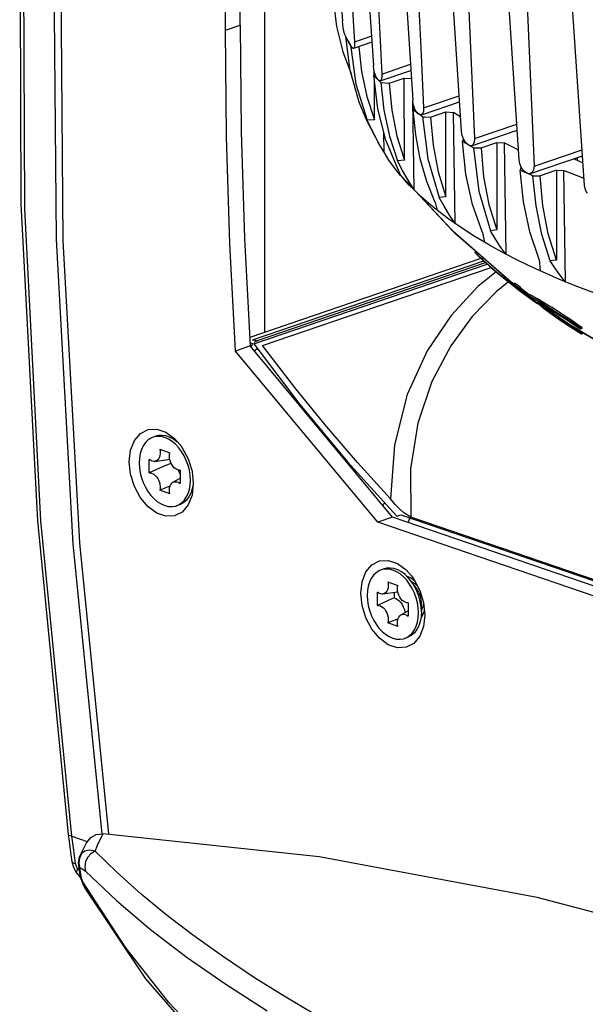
# Model space of a CAD drawing. Extents: x 0 to 420, y 0 to 297.
# Tile 59 of 65: x 347.47 to 355.59, y 212.89 to 227.04. Entities that reach past the tile are written whole.
import ezdxf

# ---------------------------------------------------------------- set-up
doc = ezdxf.new("R2010")
doc.units = 0
doc.header["$LTSCALE"] = 23.1
doc.layers.get('0').update_dxf_attribs({"linetype": 'CONTINUOUS'})
doc.layers.add('02___PRT_ALL_AXES', color=7, linetype='CONTINUOUS')

msp = doc.modelspace()

# ---------------------------------------------------------------- linework, layer by layer
at = {"color": 7, "linetype": 'CONTINUOUS'}
for p, q in [((350.634, 226.958), (350.634, 241.199)), ((350.422, 226.885), (350.422, 240.193)), ((350.988, 222.546), (350.988, 238.449)), ((352.372, 229.014), (352.547, 226.379)), ((352.94, 228.518), (353.112, 225.881)), ((353.813, 225.431), (353.642, 228.067)), ((354.638, 225.022), (354.465, 227.658)), ((354.743, 227.54), (354.853, 224.93)), ((351.975, 227.288), (352.019, 226.938)), ((355.578, 224.653), (355.402, 227.288)), ((350.422, 226.885), (350.634, 226.958)), ((352.145, 226.804), (352.133, 226.833)), ((352.191, 226.718), (352.145, 226.804)), ((352.215, 226.306), (352.15, 226.795)), ((352.519, 226.798), (352.276, 226.715)), ((352.243, 226.633), (352.191, 226.718)), ((352.217, 226.676), (352.194, 226.716)), ((352.217, 226.676), (352.297, 226.112)), ((352.525, 226.711), (352.261, 226.62)), ((352.669, 226.255), (353.078, 226.395)), ((352.569, 226.261), (352.553, 226.239)), ((352.611, 225.756), (352.553, 226.239)), ((352.586, 226.203), (352.553, 226.239)), ((352.56, 226.249), (352.56, 226.297)), ((352.588, 226.211), (352.569, 226.262)), ((352.621, 226.167), (352.586, 226.203)), ((352.611, 226.176), (352.588, 226.211)), ((352.645, 226.158), (353.084, 226.308)), ((352.772, 226.123), (352.991, 226.198)), ((352.995, 225.017), (352.991, 226.198)), ((352.991, 226.198), (353.091, 226.19)), ((352.297, 226.112), (352.46, 225.593)), ((352.564, 225.599), (352.561, 226.171)), ((352.619, 226.168), (352.611, 226.176)), ((352.656, 226.132), (352.621, 226.167)), ((352.656, 226.132), (352.772, 226.123)), ((352.451, 225.934), (352.564, 225.599)), ((353.268, 225.769), (353.78, 225.944)), ((353.13, 224.591), (353.111, 225.881)), ((353.254, 225.675), (353.785, 225.857)), ((353.134, 225.765), (353.119, 225.738)), ((353.155, 225.38), (353.119, 225.738)), ((353.163, 225.706), (353.119, 225.738)), ((353.138, 225.766), (353.134, 225.765)), ((353.163, 225.716), (353.138, 225.765)), ((353.192, 225.684), (353.163, 225.716)), ((353.208, 225.674), (353.163, 225.706)), ((353.202, 225.677), (353.192, 225.684)), ((353.253, 225.642), (353.208, 225.674)), ((353.253, 225.642), (353.29, 225.639)), ((353.29, 225.639), (353.365, 225.635)), ((353.365, 225.635), (353.585, 225.71)), ((353.588, 224.492), (353.585, 225.71)), ((353.585, 225.71), (353.697, 225.704)), ((353.72, 224.106), (353.697, 225.704)), ((353.8, 225.635), (353.697, 225.704)), ((352.564, 225.599), (352.46, 225.593)), ((354, 225.329), (354.604, 225.536)), ((352.701, 225.131), (352.697, 225.42)), ((353.972, 225.23), (354.61, 225.449)), ((354.596, 225.444), (354.611, 225.435)), ((352.668, 225.187), (352.613, 225.283)), ((353.835, 225.314), (353.824, 225.285)), ((353.875, 224.819), (353.824, 225.285)), ((353.877, 225.255), (353.824, 225.285)), ((353.843, 225.317), (353.835, 225.314)), ((353.874, 225.267), (353.844, 225.314)), ((353.908, 225.238), (353.874, 225.267)), ((353.93, 225.226), (353.877, 225.255)), ((353.92, 225.231), (353.908, 225.238)), ((353.984, 225.197), (353.93, 225.226)), ((354.093, 225.193), (354.317, 225.27)), ((354.317, 225.27), (354.319, 224.016)), ((354.317, 225.27), (354.425, 225.266)), ((354.425, 225.266), (354.447, 223.668)), ((352.701, 225.131), (352.668, 225.187)), ((353.984, 225.197), (354.093, 225.193)), ((354.804, 224.824), (355.549, 225.079)), ((354.853, 224.93), (355.543, 225.166)), ((352.995, 225.017), (352.895, 225.01)), ((352.966, 224.869), (352.895, 225.01)), ((355.43, 225.038), (355.556, 224.981)), ((355.477, 225.017), (355.477, 225.054)), ((352.937, 224.8), (352.85, 224.91)), ((352.949, 224.786), (352.937, 224.8)), ((353.728, 223.96), (352.949, 224.786)), ((353.045, 224.729), (352.966, 224.869)), ((354.66, 224.905), (354.654, 224.874)), ((354.701, 224.419), (354.654, 224.874)), ((354.715, 224.847), (354.654, 224.874)), ((354.671, 224.909), (354.66, 224.905)), ((354.776, 224.821), (354.715, 224.847)), ((354.759, 224.828), (354.745, 224.834)), ((354.838, 224.795), (354.776, 224.821)), ((354.838, 224.795), (354.942, 224.793)), ((355.174, 224.872), (354.942, 224.793)), ((355.174, 224.872), (355.174, 223.582)), ((355.174, 224.872), (355.277, 224.871)), ((355.277, 224.871), (355.298, 223.272)), ((353.13, 224.591), (353.045, 224.729)), ((353.466, 224.294), (353.347, 224.392)), ((353.588, 224.492), (353.491, 224.483)), ((353.548, 224.231), (353.466, 224.294)), ((353.632, 224.168), (353.548, 224.231)), ((353.72, 224.106), (353.632, 224.168)), ((354.564, 223.233), (353.728, 223.96)), ((354.319, 224.016), (354.227, 224.005)), ((350.698, 223.894), (350.779, 222.349)), ((354.24, 223.781), (354.14, 223.838)), ((354.036, 223.664), (354.004, 223.703)), ((354.018, 223.681), (354.056, 223.641)), ((354.116, 223.586), (354.036, 223.664)), ((354.342, 223.724), (354.24, 223.781)), ((354.447, 223.668), (354.342, 223.724)), ((354.128, 223.569), (350.823, 222.438)), ((350.868, 222.423), (354.156, 223.547)), ((354.056, 223.641), (354.119, 223.58)), ((354.116, 223.586), (354.116, 223.608)), ((354.116, 223.586), (354.119, 223.58)), ((355.174, 223.582), (355.087, 223.572)), ((350.955, 222.354), (354.236, 223.477)), ((355.059, 223.374), (354.943, 223.426)), ((355.177, 223.323), (355.059, 223.374)), ((354.433, 223.317), (354.432, 223.312)), ((354.432, 223.312), (354.532, 223.232)), ((354.433, 223.317), (354.433, 223.337)), ((354.433, 223.317), (354.535, 223.237)), ((354.532, 223.232), (354.648, 223.143)), ((354.535, 223.237), (354.653, 223.147)), ((354.576, 223.224), (354.564, 223.233)), ((354.574, 223.236), (354.574, 223.25)), ((354.614, 223.221), (354.574, 223.25)), ((354.574, 223.236), (354.577, 223.225)), ((354.581, 223.218), (354.577, 223.225)), ((354.577, 223.225), (354.614, 223.199)), ((354.655, 223.193), (354.614, 223.221)), ((355.298, 223.272), (355.177, 223.323)), ((355.012, 222.873), (354.581, 223.218)), ((354.614, 223.199), (354.65, 223.174)), ((354.65, 223.174), (354.655, 223.181)), ((354.651, 223.169), (354.65, 223.174)), ((354.651, 223.168), (354.718, 223.111)), ((354.653, 223.147), (354.777, 223.056)), ((354.655, 223.181), (354.655, 223.193)), ((354.718, 223.111), (354.786, 223.054)), ((354.782, 223.072), (354.782, 223.084)), ((354.796, 223.083), (354.782, 223.084)), ((354.782, 223.063), (354.782, 223.062)), ((354.786, 223.054), (354.797, 223.055)), ((354.9, 223.001), (354.991, 222.946)), ((354.904, 222.97), (354.909, 222.962)), ((354.907, 222.969), (354.904, 222.97)), ((354.928, 222.96), (354.907, 222.969)), ((354.91, 222.962), (354.914, 222.959)), ((354.943, 222.951), (354.955, 222.939)), ((354.955, 222.939), (355.017, 222.888)), ((354.988, 222.952), (354.988, 222.974)), ((354.988, 222.952), (354.991, 222.946)), ((354.988, 222.952), (355.095, 222.886)), ((354.991, 222.946), (355.096, 222.881)), ((354.979, 222.928), (354.968, 222.937)), ((355.014, 222.901), (354.979, 222.928)), ((355.004, 222.883), (355.093, 222.817)), ((355.056, 222.869), (355.014, 222.901)), ((355.017, 222.888), (355.104, 222.822)), ((355.104, 222.833), (355.056, 222.869)), ((355.178, 222.809), (355.084, 222.867)), ((355.104, 222.822), (355.093, 222.817)), ((355.093, 222.817), (355.257, 222.702)), ((355.095, 222.886), (355.205, 222.817)), ((355.096, 222.881), (355.205, 222.813)), ((355.104, 222.822), (355.104, 222.833)), ((355.252, 222.73), (355.104, 222.833)), ((355.104, 222.822), (355.324, 222.669)), ((355.205, 222.817), (355.315, 222.746)), ((355.205, 222.813), (355.313, 222.742)), ((355.313, 222.768), (355.241, 222.815)), ((355.276, 222.713), (355.252, 222.73)), ((355.257, 222.702), (355.314, 222.664)), ((355.476, 222.581), (355.276, 222.713)), ((355.313, 222.742), (355.42, 222.67)), ((355.314, 222.664), (355.536, 222.525)), ((355.315, 222.746), (355.424, 222.674)), ((355.324, 222.669), (355.549, 222.527)), ((355.42, 222.67), (355.526, 222.597)), ((355.424, 222.674), (355.533, 222.6)), ((355.544, 222.611), (355.467, 222.664)), ((356.495, 221.989), (355.476, 222.581)), ((355.514, 222.597), (355.503, 222.598)), ((355.526, 222.597), (355.514, 222.597)), ((355.526, 222.597), (355.533, 222.6)), ((355.533, 222.6), (355.539, 222.603)), ((355.539, 222.603), (355.544, 222.606)), ((355.544, 222.606), (355.544, 222.611)), ((355.549, 222.527), (355.554, 222.532)), ((350.808, 222.369), (350.818, 222.381)), ((350.813, 222.434), (350.823, 222.438)), ((350.868, 222.423), (350.823, 222.438)), ((350.836, 222.403), (350.868, 222.423)), ((350.887, 222.415), (350.868, 222.423)), ((350.779, 222.349), (350.567, 222.276)), ((352.61, 219.815), (350.567, 222.276)), ((352.822, 219.887), (350.779, 222.349)), ((350.793, 222.332), (350.808, 222.369)), ((350.839, 222.276), (350.844, 222.282)), ((350.844, 222.282), (350.88, 222.312)), ((349.426, 221.051), (349.384, 221.037)), ((349.694, 221.018), (349.77, 220.934)), ((349.48, 220.864), (349.624, 220.815)), ((349.33, 220.525), (349.33, 220.717)), ((349.409, 220.691), (349.623, 220.722)), ((349.637, 220.662), (349.637, 220.676)), ((349.637, 220.662), (349.527, 220.615)), ((349.645, 220.658), (349.637, 220.662)), ((349.774, 220.565), (349.774, 220.373)), ((349.669, 220.39), (349.774, 220.449)), ((349.624, 220.226), (349.48, 220.275)), ((349.763, 220.067), (349.72, 220.053)), ((349.72, 220.053), (349.751, 220.066)), ((352.822, 219.887), (352.61, 219.815)), ((366.787, 215.111), (352.822, 219.887)), ((353.061, 219.853), (353.084, 219.887)), ((366.73, 215.219), (353.084, 219.887)), ((366.619, 215.024), (352.61, 219.815)), ((348.327, 219.519), (348.744, 215.333)), ((352.7, 219.146), (352.658, 219.132)), ((353.026, 219.04), (353.081, 219.021)), ((353.081, 219.021), (353.141, 218.972)), ((353.162, 218.875), (353.082, 218.979)), ((352.754, 218.959), (352.898, 218.909)), ((352.604, 218.619), (352.604, 218.811)), ((352.683, 218.786), (352.897, 218.817)), ((352.846, 218.809), (352.846, 218.729)), ((353.048, 218.66), (353.048, 218.468)), ((353.236, 218.528), (353.236, 218.659)), ((353.277, 218.565), (353.271, 218.52)), ((352.943, 218.484), (353.048, 218.544)), ((353.271, 218.52), (353.228, 218.436)), ((352.898, 218.32), (352.754, 218.37)), ((353.037, 218.162), (352.994, 218.147)), ((352.994, 218.147), (353.025, 218.16)), ((348.165, 215.332), (348.165, 215.332)), ((348.219, 215.306), (348.439, 215.227)), ((351.769, 215.009), (348.669, 215.341)), ((348.355, 215.056), (348.332, 215.022)), ((348.332, 215.022), (348.332, 215.022)), ((348.284, 214.87), (348.279, 214.883)), ((348.312, 214.878), (348.321, 214.821)), ((354.897, 214.426), (351.769, 215.009)), ((348.271, 214.798), (348.292, 214.769)), ((348.29, 214.859), (348.284, 214.87)), ((348.288, 214.801), (348.303, 214.839)), ((348.296, 214.849), (348.29, 214.859)), ((348.293, 214.769), (348.292, 214.769)), ((348.293, 214.769), (348.344, 214.708)), ((348.303, 214.839), (348.296, 214.849)), ((348.322, 214.817), (348.303, 214.839)), ((348.321, 214.821), (348.327, 214.781)), ((348.327, 214.781), (348.332, 214.758)), ((348.332, 214.758), (348.359, 214.691)), ((348.342, 214.794), (348.335, 214.845)), ((348.359, 214.691), (348.342, 214.794)), ((348.346, 214.696), (348.349, 214.689)), ((348.349, 214.689), (348.364, 214.666)), ((348.991, 213.702), (348.364, 214.666)), ((350.413, 213.187), (351.022, 212.796))]:
    msp.add_line(p, q, dxfattribs=at)
at = {"color": 3, "linetype": 'CONTINUOUS'}
for p, q in [((353.686, 224), (352.949, 224.786)), ((354.476, 223.303), (353.686, 224)), ((354.579, 223.228), (354.476, 223.303)), ((355.331, 222.676), (355.271, 222.721)), ((356.277, 222.106), (355.331, 222.676))]:
    msp.add_line(p, q, dxfattribs=at)
at = {"color": 7, "linetype": 'CONTINUOUS'}
for points in [[(348.712, 241.708), (348.091, 237.596), (347.671, 233.288), (347.47, 228.88), (347.487, 224.389), (347.723, 219.835), (348.165, 215.332)], [(348.219, 215.306), (347.775, 219.834), (347.543, 224.321), (347.523, 228.744), (347.718, 233.121), (348.132, 237.428), (348.764, 241.626)], [(349.157, 240.507), (348.59, 236.491), (348.222, 232.368), (348.056, 228.153), (348.091, 223.865), (348.327, 219.519)], [(351.919, 229.647), (351.981, 228.765), (352.042, 227.888), (352.102, 227.014)], [(352.125, 229.31), (352.175, 228.438), (352.225, 227.573), (352.276, 226.715)], [(352.532, 228.856), (352.578, 227.983), (352.623, 227.116), (352.669, 226.255)], [(353.143, 228.374), (353.185, 227.501), (353.226, 226.633), (353.268, 225.769)], [(347.957, 228.204), (347.992, 223.885), (348.232, 219.502), (348.648, 215.339)], [(353.884, 227.937), (353.923, 227.063), (353.961, 226.194), (354, 225.329)], [(350.634, 226.958), (350.65, 225.431), (350.698, 223.894)], [(352.019, 226.938), (352.106, 226.575), (352.231, 226.247)], [(352.133, 226.833), (352.122, 226.875), (352.113, 226.921), (352.106, 226.969), (352.102, 227.014)], [(350.567, 222.276), (350.486, 223.822), (350.438, 225.358), (350.422, 226.885)], [(352.194, 226.716), (352.171, 226.756), (352.15, 226.795)], [(352.261, 226.621), (352.259, 226.62), (352.243, 226.633)], [(352.276, 226.715), (352.276, 226.667), (352.27, 226.633), (352.261, 226.621)], [(352.337, 226.647), (352.375, 226.29), (352.451, 225.934)], [(352.569, 226.262), (352.554, 226.321), (352.547, 226.379)], [(352.435, 225.629), (352.344, 225.849), (352.215, 226.306)], [(352.669, 226.255), (352.667, 226.206), (352.658, 226.171), (352.645, 226.158)], [(352.645, 226.158), (352.641, 226.157), (352.619, 226.168)], [(352.656, 226.132), (352.699, 225.737), (352.778, 225.362), (352.895, 225.01)], [(352.772, 226.123), (352.81, 225.734), (352.885, 225.364), (352.995, 225.017)], [(353.138, 225.765), (353.12, 225.823), (353.112, 225.881)], [(353.268, 225.769), (353.265, 225.719), (353.252, 225.683), (353.235, 225.669)], [(352.571, 225.36), (352.454, 225.589), (352.436, 225.629)], [(352.91, 224.86), (352.726, 225.304), (352.611, 225.756)], [(353.235, 225.669), (353.23, 225.668), (353.202, 225.677)], [(353.253, 225.642), (353.33, 225.037), (353.491, 224.483)], [(353.365, 225.635), (353.403, 225.233), (353.477, 224.85), (353.588, 224.492)], [(352.613, 225.283), (352.533, 225.437), (352.46, 225.593)], [(353.433, 224.409), (353.312, 224.712), (353.219, 225.036), (353.155, 225.38)], [(353.844, 225.314), (353.823, 225.372), (353.813, 225.431)], [(353.959, 225.226), (353.952, 225.224), (353.92, 225.231)], [(354, 225.329), (353.996, 225.278), (353.979, 225.241), (353.959, 225.226)], [(354.628, 225.163), (354.585, 225.184), (354.425, 225.266)], [(352.85, 224.91), (352.771, 225.02), (352.701, 225.131)], [(353.984, 225.197), (354.063, 224.574), (354.227, 224.005)], [(354.093, 225.193), (354.13, 224.778), (354.206, 224.383), (354.319, 224.016)], [(354.673, 224.906), (354.649, 224.963), (354.638, 225.022)], [(354.853, 224.93), (354.847, 224.878), (354.828, 224.84), (354.804, 224.824)], [(352.91, 224.86), (352.923, 224.829), (352.937, 224.8)], [(353.13, 224.591), (353.062, 224.66), (352.998, 224.73), (352.949, 224.786)], [(354.115, 223.979), (353.972, 224.382), (353.875, 224.819)], [(354.745, 224.834), (354.707, 224.861), (354.673, 224.906)], [(354.804, 224.824), (354.797, 224.822), (354.759, 224.828)], [(355.087, 223.572), (354.965, 223.952), (354.882, 224.362), (354.838, 224.795)], [(355.174, 223.582), (355.058, 223.959), (354.98, 224.365), (354.942, 224.793)], [(355.571, 224.754), (355.461, 224.797), (355.277, 224.871)], [(355.617, 224.538), (355.59, 224.594), (355.578, 224.653)], [(353.347, 224.392), (353.235, 224.491), (353.13, 224.591)], [(353.433, 224.409), (353.443, 224.37), (353.454, 224.332), (353.466, 224.294)], [(353.72, 224.106), (353.638, 224.23), (353.561, 224.356), (353.491, 224.483)], [(354.927, 223.593), (354.793, 223.99), (354.701, 224.419)], [(354.14, 223.838), (353.994, 223.926), (353.854, 224.016), (353.72, 224.106)], [(354.115, 223.979), (354.123, 223.931), (354.131, 223.884), (354.14, 223.838)], [(354.447, 223.668), (354.368, 223.779), (354.295, 223.892), (354.227, 224.005)], [(354.943, 223.426), (354.772, 223.505), (354.607, 223.586), (354.447, 223.668)], [(354.116, 223.586), (354.212, 223.501), (354.319, 223.41), (354.433, 223.317)], [(354.119, 223.58), (354.214, 223.495), (354.32, 223.405), (354.432, 223.312)], [(354.927, 223.593), (354.932, 223.536), (354.937, 223.48), (354.943, 223.426)], [(355.298, 223.272), (355.223, 223.371), (355.153, 223.471), (355.087, 223.572)], [(354.308, 223.415), (354.047, 223.201), (353.662, 222.784), (353.319, 222.277), (353.033, 221.653), (352.848, 220.93), (352.793, 220.151)], [(354.485, 223.27), (354.309, 223.128), (353.966, 222.771), (353.657, 222.349), (353.388, 221.839), (353.186, 221.241), (353.08, 220.581), (353.084, 219.887)], [(355.865, 223.054), (355.671, 223.125), (355.482, 223.198), (355.298, 223.272)], [(354.581, 223.218), (354.616, 223.193), (354.651, 223.168)], [(354.648, 223.143), (354.774, 223.048), (354.899, 222.958)], [(354.782, 223.084), (354.718, 223.138), (354.655, 223.193)], [(354.655, 223.181), (354.718, 223.126), (354.782, 223.072)], [(354.988, 222.974), (354.901, 223.027), (354.836, 223.064), (354.796, 223.083)], [(354.988, 222.952), (354.87, 223.023), (354.803, 223.058), (354.782, 223.063)], [(354.797, 223.055), (354.835, 223.037), (354.9, 223.001)], [(354.909, 222.962), (354.941, 222.933), (355.004, 222.883)], [(355.084, 222.867), (355.019, 222.906), (354.967, 222.938), (354.928, 222.96)], [(355.111, 222.899), (355.049, 222.937), (354.988, 222.974)], [(355.241, 222.815), (355.174, 222.858), (355.111, 222.899)], [(355.259, 222.76), (355.231, 222.777), (355.205, 222.793), (355.178, 222.809)], [(355.503, 222.598), (355.414, 222.659), (355.332, 222.713), (355.259, 222.76)], [(355.467, 222.664), (355.389, 222.717), (355.313, 222.768)], [(355.535, 222.524), (355.54, 222.525), (355.549, 222.527)], [(352.793, 220.151), (352.317, 220.675), (351.878, 221.186), (351.432, 221.733), (350.955, 222.354)], [(349.043, 220.685), (349.062, 220.851), (349.116, 220.99), (349.202, 221.092), (349.312, 221.149), (349.437, 221.155), (349.568, 221.11), (349.694, 221.018)], [(349.384, 221.037), (349.353, 221.024), (349.311, 220.996), (349.274, 220.96), (349.243, 220.915), (349.218, 220.862), (349.199, 220.803), (349.188, 220.739), (349.184, 220.671)], [(349.751, 220.888), (349.705, 220.937), (349.656, 220.978), (349.604, 221.011), (349.552, 221.033), (349.5, 221.046), (349.449, 221.049), (349.399, 221.042), (349.384, 221.037)], [(349.729, 220.968), (349.676, 221.008), (349.622, 221.037), (349.567, 221.056), (349.513, 221.064), (349.46, 221.06), (349.426, 221.051)], [(349.48, 220.864), (349.485, 220.834), (349.486, 220.805), (349.483, 220.777), (349.476, 220.752), (349.466, 220.73), (349.452, 220.713), (349.435, 220.7), (349.416, 220.693), (349.409, 220.691)], [(349.83, 220.77), (349.793, 220.832), (349.751, 220.888)], [(349.77, 220.934), (349.804, 220.887), (349.889, 220.726), (349.944, 220.549), (349.962, 220.371)], [(349.962, 220.371), (349.944, 220.205), (349.889, 220.065), (349.804, 219.963), (349.694, 219.907), (349.568, 219.901), (349.437, 219.946), (349.312, 220.038), (349.202, 220.169), (349.116, 220.33), (349.062, 220.507), (349.043, 220.685)], [(349.409, 220.691), (349.395, 220.69), (349.373, 220.694), (349.352, 220.703), (349.33, 220.717)], [(349.774, 220.565), (349.753, 220.566), (349.731, 220.572), (349.709, 220.583), (349.688, 220.599), (349.669, 220.62), (349.653, 220.644), (349.639, 220.671), (349.628, 220.7), (349.621, 220.73), (349.618, 220.76), (349.619, 220.788), (349.624, 220.815)], [(349.92, 220.419), (349.916, 220.49), (349.905, 220.562), (349.887, 220.633), (349.861, 220.703), (349.83, 220.77)], [(349.184, 220.671), (349.188, 220.6), (349.199, 220.528), (349.218, 220.456), (349.243, 220.386), (349.274, 220.32), (349.311, 220.258), (349.353, 220.202), (349.399, 220.153), (349.449, 220.111), (349.5, 220.079), (349.552, 220.056), (349.604, 220.043), (349.656, 220.041), (349.705, 220.048), (349.72, 220.053)], [(349.527, 220.615), (349.424, 220.569), (349.33, 220.525)], [(349.774, 220.506), (349.772, 220.513), (349.756, 220.547), (349.744, 220.568)], [(349.33, 220.525), (349.352, 220.524), (349.373, 220.518), (349.395, 220.507), (349.416, 220.49), (349.435, 220.47), (349.452, 220.446), (349.466, 220.418), (349.476, 220.39), (349.483, 220.36), (349.486, 220.33), (349.485, 220.301), (349.48, 220.275)], [(349.669, 220.39), (349.688, 220.397), (349.709, 220.399), (349.731, 220.396), (349.753, 220.387), (349.774, 220.373)], [(349.751, 220.066), (349.793, 220.093), (349.83, 220.13), (349.861, 220.175), (349.887, 220.227), (349.905, 220.287), (349.916, 220.351), (349.92, 220.419)], [(349.627, 220.334), (349.577, 220.313), (349.48, 220.275)], [(349.624, 220.226), (349.619, 220.255), (349.618, 220.285), (349.621, 220.312), (349.628, 220.338), (349.639, 220.359), (349.653, 220.377), (349.669, 220.39)], [(349.958, 220.362), (349.946, 220.295), (349.926, 220.234), (349.898, 220.18), (349.864, 220.135), (349.824, 220.099), (349.778, 220.073), (349.763, 220.067)], [(352.981, 219.955), (352.923, 220.007), (352.86, 220.071), (352.793, 220.151)], [(352.681, 220.058), (352.689, 220.07), (352.711, 220.094)], [(353.084, 219.887), (353.035, 219.916), (352.981, 219.955)], [(353.046, 219.811), (353.047, 219.814), (353.061, 219.853)], [(352.366, 218.797), (352.385, 218.962), (352.439, 219.102), (352.525, 219.204), (352.635, 219.26), (352.761, 219.266), (352.891, 219.222), (353.017, 219.13), (353.093, 219.045)], [(352.658, 219.132), (352.627, 219.119), (352.585, 219.091), (352.548, 219.055), (352.517, 219.009), (352.492, 218.957), (352.473, 218.898), (352.462, 218.834), (352.458, 218.765)], [(353.194, 218.514), (353.19, 218.585), (353.179, 218.656), (353.16, 218.728), (353.135, 218.798), (353.104, 218.864), (353.067, 218.926), (353.025, 218.983), (352.979, 219.032), (352.93, 219.073), (352.878, 219.105), (352.826, 219.128), (352.774, 219.141), (352.722, 219.144), (352.673, 219.136), (352.658, 219.132)], [(353.082, 218.979), (353.052, 219.014), (353.003, 219.063), (352.95, 219.102), (352.896, 219.132), (352.841, 219.151), (352.787, 219.158), (352.734, 219.155), (352.7, 219.146)], [(353.236, 218.528), (353.232, 218.602), (353.22, 218.678), (353.2, 218.753), (353.172, 218.825), (353.138, 218.894), (353.098, 218.958), (353.082, 218.979)], [(353.093, 219.045), (353.127, 218.998), (353.213, 218.837), (353.267, 218.661), (353.286, 218.482)], [(352.754, 218.959), (352.759, 218.929), (352.76, 218.899), (352.757, 218.872), (352.75, 218.847), (352.739, 218.825), (352.725, 218.808), (352.709, 218.795), (352.69, 218.787), (352.683, 218.786)], [(353.048, 218.66), (353.026, 218.66), (353.005, 218.666), (352.983, 218.678), (352.962, 218.694), (352.943, 218.714), (352.927, 218.739), (352.913, 218.766), (352.902, 218.795), (352.895, 218.825), (352.892, 218.854), (352.893, 218.883), (352.898, 218.909)], [(353.236, 218.659), (353.233, 218.703), (353.224, 218.748), (353.21, 218.792), (353.19, 218.833), (353.166, 218.87), (353.162, 218.875)], [(353.286, 218.482), (353.267, 218.317), (353.213, 218.177), (353.127, 218.075), (353.017, 218.019), (352.891, 218.013), (352.761, 218.057), (352.635, 218.149), (352.525, 218.281), (352.439, 218.442), (352.385, 218.618), (352.366, 218.797)], [(352.458, 218.765), (352.462, 218.694), (352.473, 218.622), (352.492, 218.551), (352.517, 218.481), (352.548, 218.415), (352.585, 218.353), (352.627, 218.296), (352.673, 218.247), (352.722, 218.206), (352.774, 218.174), (352.826, 218.151), (352.878, 218.138), (352.93, 218.135), (352.979, 218.143), (352.994, 218.147)], [(352.683, 218.786), (352.669, 218.785), (352.647, 218.789), (352.626, 218.797), (352.604, 218.811)], [(352.846, 218.729), (352.76, 218.692), (352.68, 218.655), (352.604, 218.619)], [(352.846, 218.729), (352.871, 218.72), (352.895, 218.705), (352.918, 218.685), (352.94, 218.661), (352.959, 218.634), (352.975, 218.603), (352.987, 218.57), (352.996, 218.537), (352.999, 218.516)], [(352.604, 218.619), (352.626, 218.619), (352.647, 218.613), (352.669, 218.601), (352.69, 218.585), (352.709, 218.565), (352.725, 218.54), (352.739, 218.513), (352.75, 218.484), (352.757, 218.454), (352.76, 218.425), (352.759, 218.396), (352.754, 218.37)], [(352.901, 218.428), (352.832, 218.4), (352.754, 218.37)], [(352.898, 218.32), (352.893, 218.35), (352.892, 218.379), (352.895, 218.407), (352.902, 218.432), (352.913, 218.454), (352.927, 218.471), (352.943, 218.484)], [(352.943, 218.484), (352.962, 218.492), (352.983, 218.494), (353.005, 218.49), (353.026, 218.482), (353.048, 218.468)], [(353.025, 218.16), (353.067, 218.188), (353.104, 218.224), (353.135, 218.27), (353.16, 218.322), (353.179, 218.381), (353.19, 218.445), (353.194, 218.514)], [(353.236, 218.528), (353.232, 218.457), (353.22, 218.39), (353.2, 218.329), (353.172, 218.275), (353.138, 218.229), (353.098, 218.194), (353.052, 218.168), (353.037, 218.162)], [(348.165, 215.332), (348.179, 215.229), (348.205, 215.04), (348.218, 214.942)], [(348.218, 215.306), (348.182, 215.315), (348.165, 215.332)], [(348.271, 214.914), (348.245, 215.106), (348.218, 215.306)], [(348.425, 215.206), (348.431, 215.217), (348.49, 215.287), (348.569, 215.33), (348.669, 215.341)], [(348.552, 215.092), (348.588, 215.175), (348.627, 215.259), (348.669, 215.341)], [(348.425, 215.206), (348.37, 215.101), (348.332, 215.022)], [(348.332, 215.022), (348.324, 215.002), (348.309, 214.926), (348.312, 214.878)], [(348.355, 215.056), (348.327, 214.99), (348.319, 214.917), (348.335, 214.845)], [(348.552, 215.092), (348.465, 215.103), (348.405, 215.091), (348.355, 215.056)], [(348.552, 215.092), (348.493, 215.054), (348.447, 215.002), (348.416, 214.94), (348.403, 214.872), (348.412, 214.803)], [(352.196, 212.472), (351.717, 212.74), (351.268, 213.005), (350.841, 213.273), (350.381, 213.58), (349.951, 213.889), (349.569, 214.182), (349.214, 214.475), (348.867, 214.785), (348.552, 215.092)], [(348.218, 214.942), (348.234, 214.925), (348.271, 214.914)], [(348.218, 214.942), (348.235, 214.873), (348.271, 214.798)], [(348.279, 214.883), (348.275, 214.898), (348.271, 214.914)], [(348.312, 214.878), (348.314, 214.87), (348.335, 214.845)], [(348.292, 214.769), (348.29, 214.773), (348.288, 214.801)], [(348.327, 214.781), (348.333, 214.75), (348.346, 214.696)], [(348.335, 214.845), (348.354, 214.846), (348.378, 214.833), (348.412, 214.803)], [(348.412, 214.803), (348.859, 214.38), (349.349, 213.966), (349.875, 213.564), (350.413, 213.187)], [(348.346, 214.696), (348.375, 214.619), (348.406, 214.559)], [(348.359, 214.691), (348.36, 214.683), (348.362, 214.675), (348.364, 214.666)], [(348.364, 214.666), (348.391, 214.586), (348.406, 214.559)], [(348.406, 214.559), (349.277, 213.257), (350.137, 212.263)], [(361.189, 212.518), (358.04, 213.594), (354.897, 214.426)], [(350.178, 212.315), (349.609, 212.918), (348.991, 213.702)]]:
    msp.add_lwpolyline(points, dxfattribs=at)
at = {"layer": '02___PRT_ALL_AXES', "color": 7, "linetype": 'CONTINUOUS'}
for p, q in [((354.091, 223.607), (350.772, 222.472)), ((350.776, 222.395), (350.83, 222.377)), ((352.175, 220.684), (352.884, 219.902)), ((352.884, 219.902), (352.941, 219.921)), ((352.941, 219.921), (359.897, 217.542)), ((353.098, 218.958), (353.142, 218.934)), ((353.142, 218.934), (353.184, 218.892))]:
    msp.add_line(p, q, dxfattribs=at)
at = {"layer": '02___PRT_ALL_AXES', "color": 3, "linetype": 'CONTINUOUS'}
msp.add_line((350.83, 222.377), (354.182, 223.523), dxfattribs=at)
at = {"layer": '02___PRT_ALL_AXES', "color": 7, "linetype": 'CONTINUOUS'}
for points in [[(350.83, 222.377), (351.49, 221.51), (352.175, 220.684)], [(353.266, 218.663), (353.259, 218.6), (353.235, 218.544)]]:
    msp.add_lwpolyline(points, dxfattribs=at)

doc.saveas('drawing.dxf')
